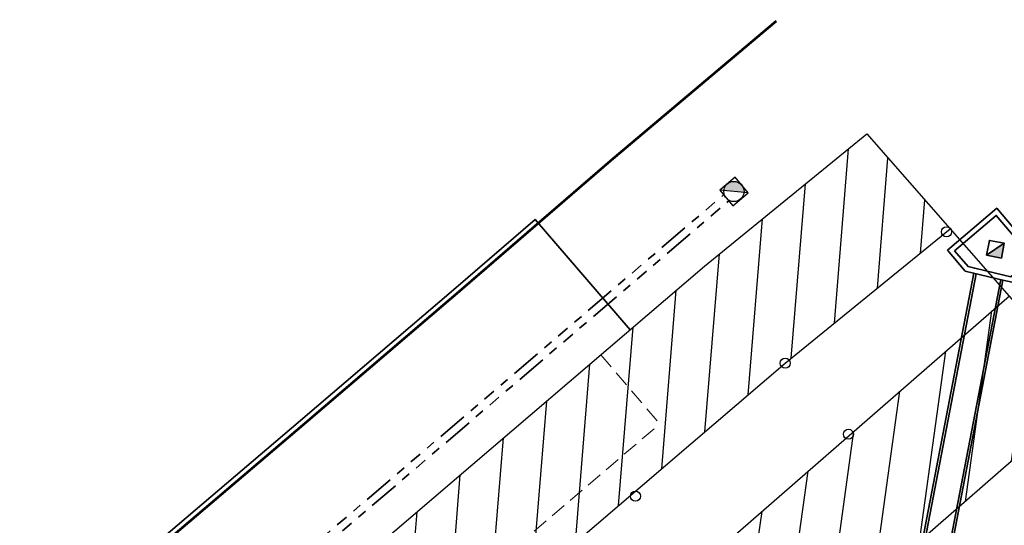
# Model space of a CAD drawing. Header units: metres. Extents: x 103182 to 107392, y 427230 to 428724.
# Tile 19 of 42: x 104598 to 104637, y 428248 to 428268. Entities that reach past the tile are written whole.
import ezdxf

# ---------------------------------------------------------------- set-up
doc = ezdxf.new("R2010")
doc.units = ezdxf.units.M
for name, pattern in [('AM-AS', [16, 10, -2, 2, -2]), ('DASHED2', [0.375, 0.25, -0.125]), ('RI-DRAINAGE', [19.2, 6, -1.8, 1.8, -1.8, 2.4, -1.8, 1.8, -1.8])]:
    doc.linetypes.add(name, pattern=pattern)
for name, color, linetype in [('!tm_306-raster_symb', 7, 'Continuous'), ('5m1 zonering', 252, 'Continuous'), ('5m1 zonering hatch', 10, 'Continuous')]:
    doc.layers.add(name, color=color, linetype=linetype)
for name, color, linetype, lineweight in [('12.5m1 zonering', 210, 'AM-AS', 25), ('N-WE-IE-TERREINAFSCHEIDING_KUNSTMATIG_HEKWERK-G', 20, 'IE-TERREINAFSCHEIDING-KUNSTMATIG', 35), ('N-WE-MO-ONDERZOEK_BORING-G', 30, 'Continuous', 35), ('N-WE-RI-DRAINAGE_DRAIN-G', 90, 'RI-DRAINAGE', 35), ('N-WE-VH-VERHARDING-G', 252, 'Continuous', 18)]:
    doc.layers.add(name, color=color, linetype=linetype, lineweight=lineweight)
doc.linetypes.add('IE-TERREINAFSCHEIDING-KUNSTMATIG', pattern='A,4,[82,NLCS.SHX,S=0.75,R=90,X=0,Y=0],4,-2', length=10)

# ---------------------------------------------------------------- blocks, each defined once
blk = doc.blocks.new('Perenlaantje+Akenwijk')
blk.add_hatch(color=256).paths.add_polyline_path([(104625.707, 428261.551, 0.198912), (104625.566, 428261.279), (104626.363, 428261.211, 0.668179)])
at = {"layer": '5m1 zonering hatch'}
h = blk.add_hatch(dxfattribs=at)
h.set_pattern_fill('ANSI31', color=256, scale=0.5)
h.set_pattern_definition([(265.34017, (104277.8134, 427941.8047), (1.5822527, -0.128968), [])])
h.paths.add_polyline_path([(104437.651, 428098.479), (104414.829, 428078.231), (104402.702, 428068.146), (104384.373, 428052.341), (104373.057, 428042.799), (104354.494, 428026.516), (104329.318, 428004.877), (104312.096, 427989.847), (104291.585, 427971.93), (104252.286, 427937.958), (104240.855, 427928.027), (104244.119, 427924.239), (104255.56, 427934.179), (104294.864, 427968.156), (104315.385, 427986.081), (104332.591, 428001.097), (104357.772, 428022.741), (104376.317, 428039.008), (104387.617, 428048.536), (104405.933, 428064.33), (104418.088, 428074.438), (104439.591, 428093.516)])
h.paths.add_polyline_path([(104455.838, 428107.343), (104461.147, 428111.902), (104479.077, 428127.226), (104495.457, 428141.067), (104508.027, 428151.965), (104521.111, 428163.212), (104532.666, 428172.85), (104539.333, 428178.658), (104551.918, 428189.466), (104557.947, 428194.658), (104576.675, 428210.634), (104583.209, 428216.302), (104595.803, 428227.107), (104615.767, 428244.002), (104627.997, 428254.446), (104634.531, 428259.764), (104631.231, 428263.524), (104624.795, 428258.287), (104612.529, 428247.811), (104592.56, 428230.913), (104579.943, 428220.088), (104573.414, 428214.425), (104554.693, 428198.454), (104548.658, 428193.257), (104536.062, 428182.44), (104529.422, 428176.655), (104517.88, 428167.028), (104504.76, 428155.75), (104492.206, 428144.866), (104475.839, 428131.036), (104457.894, 428115.699), (104452.605, 428111.157), (104440.95, 428101.406), (104437.651, 428098.479), (104439.591, 428093.516), (104444.214, 428097.618)])
h = blk.add_hatch(dxfattribs=at)
h.set_pattern_fill('ANSI31', color=256, scale=0.5)
h.set_pattern_definition([(82.1094, (104348.509, 427637.852), (-1.5724696, 0.217935), [])])
h.paths.add_polyline_path([(104455.886, 428095.835), (104471.929, 428109.268), (104497.855, 428131.529), (104510.424, 428142.201), (104529.649, 428158.808), (104535.401, 428163.734), (104544.824, 428171.882), (104551.042, 428177.295), (104557.47, 428182.699), (104576.861, 428198.981), (104589.059, 428209.673), (104615.025, 428231.668), (104627.741, 428242.527), (104640.164, 428253.345), (104636.866, 428257.103), (104624.476, 428246.314), (104611.786, 428235.477), (104585.795, 428213.461), (104573.605, 428202.776), (104554.252, 428186.526), (104547.792, 428181.095), (104541.547, 428175.659), (104532.14, 428167.524), (104526.389, 428162.599), (104507.172, 428145.999), (104494.608, 428135.332), (104468.695, 428113.082), (104452.621, 428099.622), (104433.388, 428082.55), (104426.753, 428076.82), (104420.623, 428071.555), (104402.022, 428055.901), (104372.949, 428030.74), (104360.289, 428020.104), (104341.54, 428003.413), (104323.231, 427987.897), (104311.92, 427977.884), (104291.992, 427960.406), (104274.55, 427945.593), (104260.328, 427933.17), (104246.572, 427921.392), (104249.836, 427917.605), (104263.598, 427929.388), (104277.813, 427941.805), (104295.259, 427956.621), (104315.226, 427974.133), (104326.505, 427984.117), (104344.819, 427999.638), (104363.56, 428016.322), (104376.193, 428026.935), (104405.268, 428052.098), (104423.862, 428067.746), (104430.016, 428073.031), (104436.682, 428078.788)])
at = {"layer": 'N-WE-MO-ONDERZOEK_BORING-G', "ltscale": 0.2}
blk.add_hatch(color=251, dxfattribs=at).paths.add_polyline_path([(104636.679, 428259.196), (104636.328, 428258.958), (104635.977, 428258.719), (104636.566, 428258.607)])
at = {"layer": '!tm_306-raster_symb', "color": 251}
for centre in [(104634.387, 428259.646), (104627.997, 428254.446), (104630.5, 428251.631), (104622.058, 428249.182)]:
    blk.add_circle(centre, 0.2, dxfattribs=at)
at = {"ltscale": 1000}
for p, q in [((104626.013, 428261.809), (104625.401, 428261.293)), ((104626.528, 428261.197), (104626.013, 428261.809)), ((104625.401, 428261.293), (104625.916, 428260.681)), ((104625.916, 428260.681), (104626.528, 428261.197))]:
    blk.add_line(p, q, dxfattribs=at)
blk.add_line((104626.528, 428261.197), (104625.401, 428261.293))
blk.add_circle((104625.964, 428261.245), 0.4)
at = {"layer": '12.5m1 zonering', "ltscale": 0.5, "const_width": 0.1, "flags": 128}
blk.add_lwpolyline([(104237.182, 427932.282), (104248.66, 427942.181), (104250.883, 427944.094), (104265.139, 427956.482), (104282.518, 427971.373), (104287.94, 427976.094), (104302.396, 427988.747), (104308.403, 427994.03), (104313.783, 427998.758), (104325.757, 428009.057), (104332.038, 428014.417), (104350.765, 428030.803), (104350.956, 428030.966), (104363.471, 428041.71), (104369.501, 428046.928), (104380.707, 428056.536), (104392.633, 428066.838), (104399.135, 428072.378), (104411.275, 428082.534), (104417.208, 428087.715), (104423.767, 428093.456), (104437.34, 428105.502), (104443.292, 428110.629), (104449.021, 428115.425), (104454.333, 428119.93), (104459.291, 428124.123), (104472.251, 428135.225), (104485.279, 428146.323), (104488.585, 428149.123), (104497.719, 428156.96), (104501.15, 428159.929), (104514.266, 428171.231), (104517.051, 428173.595), (104522.857, 428178.502), (104525.728, 428180.94), (104532.125, 428186.493), (104532.361, 428186.698), (104538.464, 428191.975), (104544.936, 428197.474), (104545.023, 428197.549), (104551.099, 428202.715), (104564.186, 428213.791), (104569.74, 428218.594), (104576.288, 428224.305), (104576.438, 428224.433), (104588.984, 428235.129), (104602.427, 428246.51), (104608.919, 428252.029), (104615.07, 428257.282), (104621.143, 428262.519), (104627.645, 428267.995)], dxfattribs=at)
at = {"layer": '5m1 zonering', "color": 251}
for points in [[(104592.56, 428230.913), (104612.529, 428247.811), (104624.795, 428258.287), (104631.231, 428263.524), (104640.164, 428253.345), (104627.741, 428242.527), (104615.025, 428231.668), (104589.059, 428209.673)], [(104595.803, 428227.107), (104615.767, 428244.002), (104627.997, 428254.446), (104634.531, 428259.764)], [(104585.795, 428213.461), (104611.786, 428235.477), (104624.476, 428246.314), (104636.881, 428257.116)]]:
    blk.add_lwpolyline(points, dxfattribs=at)
at = {"layer": '5m1 zonering'}
for points in [[(104592.56, 428230.913), (104612.529, 428247.811), (104624.795, 428258.287), (104631.231, 428263.524), (104640.164, 428253.345), (104627.741, 428242.527), (104615.025, 428231.668), (104589.059, 428209.673)], [(104595.803, 428227.107), (104615.767, 428244.002), (104627.997, 428254.446), (104634.531, 428259.764)], [(104585.795, 428213.461), (104611.786, 428235.477), (104624.476, 428246.314), (104636.881, 428257.116)]]:
    blk.add_lwpolyline(points, dxfattribs=at)
at = {"layer": 'N-WE-IE-TERREINAFSCHEIDING_KUNSTMATIG_HEKWERK-G', "color": 251, "ltscale": 0.2, "flags": 128}
blk.add_lwpolyline([(104309.291, 427995.076), (104313.652, 427998.909), (104325.627, 428009.209), (104331.907, 428014.568), (104350.634, 428030.954), (104350.826, 428031.118), (104363.34, 428041.861), (104369.37, 428047.08), (104380.576, 428056.687), (104392.502, 428066.99), (104399.006, 428072.531), (104411.145, 428082.686), (104417.077, 428087.866), (104423.635, 428093.606), (104437.209, 428105.652), (104443.162, 428110.782), (104448.893, 428115.578), (104454.204, 428120.082), (104459.161, 428124.276), (104472.121, 428135.377), (104485.149, 428146.475), (104488.455, 428149.275), (104497.589, 428157.111), (104501.019, 428160.08), (104514.136, 428171.383), (104516.922, 428173.748), (104522.728, 428178.655), (104525.597, 428181.092), (104531.994, 428186.644), (104532.229, 428186.849), (104538.334, 428192.127), (104544.807, 428197.627), (104544.894, 428197.701), (104550.97, 428202.868), (104564.056, 428213.943), (104569.608, 428218.745), (104576.157, 428224.457), (104576.309, 428224.585), (104588.855, 428235.281), (104602.298, 428246.663), (104608.789, 428252.181), (104614.94, 428257.434), (104618.079, 428260.141), (104621.848, 428255.77)], dxfattribs=at)
at = {"layer": 'N-WE-MO-ONDERZOEK_BORING-G', "color": 251, "ltscale": 0.2}
for points in [[(104634.428, 428258.919), (104635.133, 428258.088), (104635.465, 428258.01), (104636.62, 428257.738), (104636.986, 428257.652), (104638.078, 428258.58), (104636.382, 428260.578)], [(104634.709, 428258.896), (104635.243, 428258.267), (104635.511, 428258.204), (104636.665, 428257.933), (104636.933, 428257.87), (104637.796, 428258.603), (104636.359, 428260.296)], [(104635.977, 428258.719), (104636.566, 428258.607), (104636.679, 428259.196), (104636.089, 428259.309)]]:
    blk.add_lwpolyline(points, close=True, dxfattribs=at)
for points in [[(104636.679, 428259.196), (104635.977, 428258.719)], [(104632.067, 428240.283), (104635.473, 428258.008)], [(104632.158, 428240.266), (104635.563, 428257.986)], [(104633.14, 428240.077), (104636.537, 428257.757)], [(104633.231, 428240.06), (104636.628, 428257.736)]]:
    blk.add_lwpolyline(points, dxfattribs=at)
at = {"layer": 'N-WE-RI-DRAINAGE_DRAIN-G', "color": 251, "ltscale": 0.2, "flags": 128}
for points in [[(104558.853, 428204.181), (104625.554, 428261.111)], [(104559.057, 428203.942), (104625.757, 428260.871)]]:
    blk.add_lwpolyline(points, dxfattribs=at)
at = {"layer": 'N-WE-VH-VERHARDING-G', "linetype": 'DASHED2', "ltscale": 2.5, "flags": 128}
for points in [[(104620.69, 428254.781), (104623.028, 428252.044)], [(104316.459, 427988.876), (104331.674, 428002.155), (104356.854, 428023.798), (104375.404, 428040.069), (104386.709, 428049.601), (104405.028, 428065.398), (104417.176, 428075.5), (104443.3, 428098.679), (104454.933, 428108.411), (104460.236, 428112.965), (104478.17, 428128.293), (104494.547, 428142.131), (104507.112, 428153.025), (104520.206, 428164.28), (104531.758, 428173.915), (104538.417, 428179.717), (104551.005, 428190.527), (104557.036, 428195.721), (104575.762, 428211.695), (104582.295, 428217.362), (104594.895, 428228.173), (104614.86, 428245.069), (104623.028, 428252.044)]]:
    blk.add_lwpolyline(points, dxfattribs=at)

msp = doc.modelspace()

# ---------------------------------------------------------------- block references
msp.add_blockref('Perenlaantje+Akenwijk', (0, 0))

doc.saveas('drawing.dxf')
